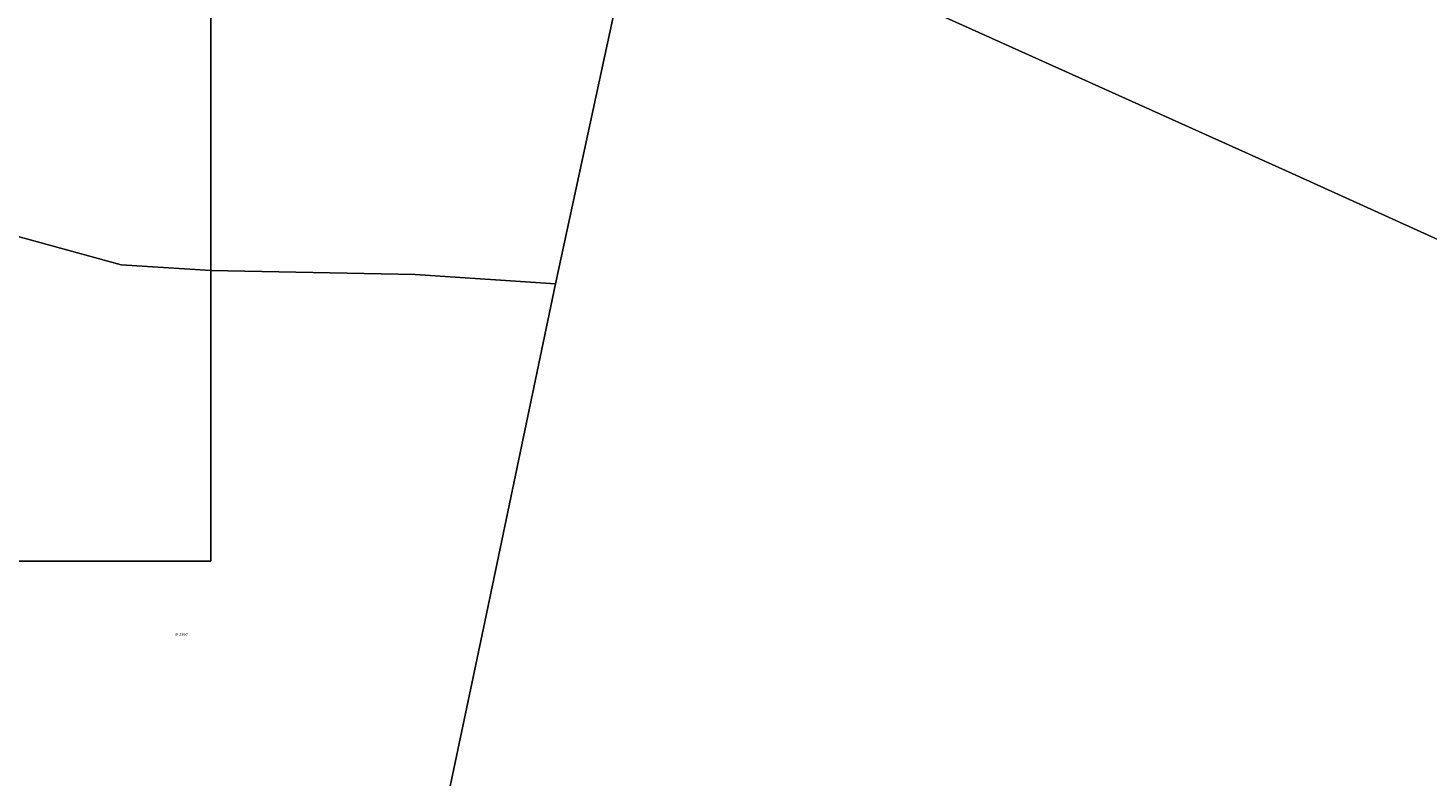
# Model space of a CAD drawing. Header units: metres. Extents: x 207466 to 209466, y 475780 to 477780.
# Tile 144 of 189: x 208575 to 208766, y 476971 to 477073. Entities that reach past the tile are written whole.
import ezdxf
from ezdxf.enums import TextEntityAlignment as Align

# ---------------------------------------------------------------- set-up
doc = ezdxf.new("R2010")
doc.units = ezdxf.units.M
doc.layers.get('0').update_dxf_attribs({"color": 253, "linetype": 'CONTINUOUS'})
doc.layers.add('B-WE-KG-GRENS_PERCEEL-GV', color=150, linetype='CONTINUOUS', lineweight=18)
doc.layers.add('B-WE-KG-GRENS_PERCEEL-S', color=150, linetype='CONTINUOUS', lineweight=25)
doc.styles.add('NLCS-ISO', font='NLCS-ISO.ttf')

# ---------------------------------------------------------------- blocks, each defined once
blk = doc.blocks.new('SKG-PERCEELNUMMER-SO')
at = {"style": 'NLCS-ISO', "oblique": 10, "flags": 1}
blk.add_attdef('GEMEENTECODE', text='', height=1.8, dxfattribs=at).set_placement((0, 2.55), align=Align.MIDDLE_CENTER)
at = {"style": 'NLCS-ISO', "oblique": 10}
blk.add_attdef('SECTIE', text='', height=1.8, dxfattribs=at).set_placement((-0.5, 0), align=Align.MIDDLE_RIGHT)
blk.add_attdef('PERCEELNUMMER', text='', height=1.8, dxfattribs=at).set_placement((0.5, 0), align=Align.MIDDLE_LEFT)

msp = doc.modelspace()

# ---------------------------------------------------------------- linework, layer by layer
at = {"layer": 'B-WE-KG-GRENS_PERCEEL-GV'}
for points in [[(208600.02, 477108.85), (208600.02, 477039.71), (208627.89, 477039.15), (208647.04, 477037.88), (208658.91, 477092.92), (208651.23, 477096.39), (208680.39, 477215.12), (208650.31, 477222.44), (208600.01, 477234.93)], [(208658.91, 477092.92), (208747.61, 477052.94), (208833.41, 477014.03), (208929.18, 476971.15), (208972.82, 477145.71), (208858.82, 477172.97), (208680.39, 477215.12), (208651.23, 477096.39)], [(208524.14, 477058.45), (208524.33, 477058.38), (208524.38, 477058.36), (208524.43, 477058.35), (208524.48, 477058.33), (208524.63, 477058.28), (208532.58, 477055.59), (208551.69, 477050.29), (208556.54, 477048.87), (208574.51, 477044.13), (208587.75, 477040.47), (208600.02, 477039.71), (208600.02, 477108.85), (208529.18, 477117.41)], [(208488.75, 477070.43), (208466.47, 477000.9), (208466.58, 477000.88), (208500, 476993.67), (208500, 477000), (208600, 477000), (208600.02, 477039.71), (208587.75, 477040.47), (208574.51, 477044.13), (208556.54, 477048.87), (208551.69, 477050.29), (208532.58, 477055.59), (208524.63, 477058.28), (208524.48, 477058.33), (208524.43, 477058.35), (208524.38, 477058.36), (208524.33, 477058.38), (208524.14, 477058.45)], [(208600.02, 477039.71), (208600, 477000), (208500, 477000), (208500, 476993.67), (208508.85, 476991.83), (208520.11, 476987.4), (208605.17, 476946.99), (208625.47, 476937.21), (208619.88, 476937.21), (208625.39, 476934.64), (208626.18, 476938.41), (208637.42, 476991.71), (208647.04, 477037.88), (208627.89, 477039.15)]]:
    msp.add_lwpolyline(points, close=True, dxfattribs=at)
msp.add_lwpolyline([(208833.41, 477014.03), (208747.61, 477052.94), (208658.91, 477092.92), (208647.04, 477037.88), (208637.42, 476991.71), (208626.18, 476938.41)], dxfattribs=at)

# ---------------------------------------------------------------- block references
at = {"layer": 'B-WE-KG-GRENS_PERCEEL-S', "xscale": 0.2, "yscale": 0.2, "zscale": 0.2}
msp.add_blockref('SKG-PERCEELNUMMER-SO', (208595.57, 476990.03), dxfattribs=at).add_auto_attribs({'PERCEELNUMMER': '2360', 'SECTIE': 'B'})

doc.saveas('drawing.dxf')
